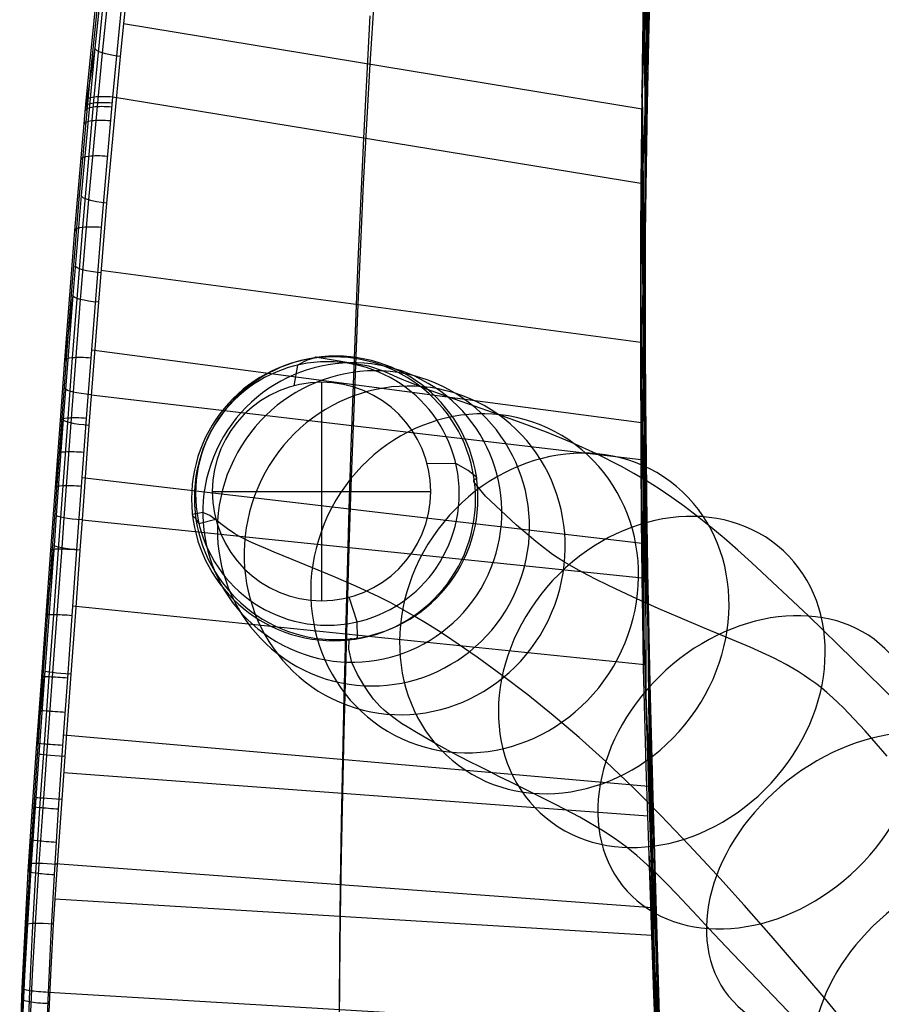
# Model space of a CAD drawing. Extents: x -3677 to -3089, y -67 to 482.
# Tile 11 of 110: x -3676 to -3610, y 44 to 120. Entities that reach past the tile are written whole.
import ezdxf

# ---------------------------------------------------------------- set-up
doc = ezdxf.new("R2010")
doc.units = 0
doc.layers.add('CURVA_ORIGIN', color=125, linetype='CONTINUOUS')

msp = doc.modelspace()

# ---------------------------------------------------------------- linework, layer by layer
at = {"layer": 'CURVA_ORIGIN'}
for p, q in [((-3626.173, 163.288, 213.038), (-3628.467, 114.214, 247.853)), ((-3626.742, 154.748, 215.331), (-3628.525, 104.449, 250.043)), ((-3627.292, 145.629, 217.757), (-3628.51, 93.977, 252.111)), ((-3627.653, 138.785, 219.564), (-3628.47, 86.078, 253.413)), ((-3627.32, 138.751, 230.445), (-3627.901, 119.803, 234.934)), ((-3649.344, 116.797, 225.754), (-3648.091, 135.138, 221.133)), ((-3670.863, 115.707, 237.48), (-3668.901, 134.705, 232.879)), ((-3628.434, 113.346, 226.051), (-3627.985, 131.15, 221.561)), ((-3627.999, 130.792, 221.657), (-3628.364, 76.807, 254.541)), ((-3671.166, 114, 246.773), (-3669.745, 128.439, 243.39)), ((-3670.566, 114.254, 248.176), (-3669.14, 128.72, 244.788)), ((-3669.133, 114.25, 248.76), (-3667.704, 128.713, 245.37)), ((-3669.514, 127.668, 225.666), (-3670.503, 118.028, 228.001)), ((-3668.956, 127.272, 224.315), (-3669.941, 117.654, 226.643)), ((-3628.102, 127.935, 222.398), (-3628.298, 73.483, 254.801)), ((-3667.577, 126.985, 223.758), (-3668.558, 117.387, 226.083)), ((-3628.266, 125.828, 245.009), (-3628.436, 116.734, 247.255)), ((-3628.253, 122.787, 223.718), (-3628.141, 67.485, 255.046)), ((-3649.832, 111.092, 249.045), (-3649.325, 120.495, 246.88)), ((-3668.306, 119.926, 225.482), (-3628.436, 113.347, 226.054)), ((-3627.901, 119.803, 234.934), (-3628.061, 112.432, 236.489)), ((-3670.503, 118.028, 228.001), (-3671.556, 106.684, 230.523)), ((-3670.505, 117.999, 228.008), (-3671.224, 113.372, 246.91)), ((-3670.503, 118.028, 228.001), (-3671.221, 113.401, 246.904)), ((-3669.941, 117.654, 226.643), (-3670.989, 106.348, 229.156)), ((-3668.558, 117.387, 226.083), (-3669.601, 106.108, 228.591)), ((-3649.841, 107.575, 227.88), (-3649.344, 116.797, 225.754)), ((-3628.436, 116.734, 247.255), (-3628.515, 107.604, 249.36)), ((-3671.725, 106.127, 239.54), (-3670.863, 115.707, 237.48)), ((-3628.415, 114.763, 225.712), (-3627.84, 58.154, 254.842)), ((-3672.033, 104.007, 248.852), (-3671.166, 114, 246.773)), ((-3671.437, 104.233, 250.26), (-3670.566, 114.254, 248.176)), ((-3670.006, 104.229, 250.846), (-3669.133, 114.25, 248.76)), ((-3628.515, 107.604, 249.359), (-3669.133, 114.25, 248.76)), ((-3628.515, 104.399, 228.122), (-3628.434, 113.346, 226.051)), ((-3628.061, 112.432, 236.489), (-3628.182, 103.8, 238.099)), ((-3650.259, 101.642, 251.015), (-3649.832, 111.092, 249.045)), ((-3628.473, 110.166, 226.809), (-3627.659, 52.837, 254.41)), ((-3650.262, 98.308, 229.816), (-3649.841, 107.575, 227.88)), ((-3628.515, 107.604, 249.36), (-3628.523, 98.432, 251.273)), ((-3672.505, 96.522, 241.354), (-3671.725, 106.127, 239.54)), ((-3671.556, 106.684, 230.523), (-3672.2, 99.001, 232.053)), ((-3670.989, 106.348, 229.156), (-3671.629, 98.696, 230.68)), ((-3669.601, 106.108, 228.591), (-3670.237, 98.478, 230.112)), ((-3628.503, 106.713, 227.606), (-3627.516, 48.862, 253.958)), ((-3672.812, 94.019, 250.634), (-3672.033, 104.007, 248.852)), ((-3672.221, 94.201, 252.048), (-3671.437, 104.233, 250.26)), ((-3670.794, 94.189, 252.636), (-3670.006, 104.229, 250.846)), ((-3628.526, 95.412, 230.008), (-3628.515, 104.399, 228.122)), ((-3628.182, 103.8, 238.099), (-3628.2, 100.709, 238.599)), ((-3650.625, 92.139, 252.723), (-3650.259, 101.642, 251.015)), ((-3670.038, 100.942, 229.638), (-3628.527, 95.412, 230.011)), ((-3628.2, 100.709, 238.599), (-3628.197, 95.136, 239.382)), ((-3672.2, 99.001, 232.053), (-3672.934, 89.448, 233.694)), ((-3672.2, 99.001, 232.053), (-3672.814, 93.988, 250.639)), ((-3672.198, 99.031, 232.048), (-3672.812, 94.019, 250.634)), ((-3671.629, 98.696, 230.68), (-3672.357, 89.193, 232.312)), ((-3670.237, 98.478, 230.112), (-3670.961, 89.002, 231.741)), ((-3628.53, 98.633, 229.361), (-3627.14, 39.627, 252.608)), ((-3650.623, 88.987, 231.506), (-3650.262, 98.308, 229.816)), ((-3628.523, 98.432, 251.273), (-3628.488, 89.211, 252.927)), ((-3672.874, 91.673, 242.148), (-3672.505, 96.522, 241.354)), ((-3628.488, 89.211, 252.927), (-3670.748, 94.8, 252.538)), ((-3628.494, 86.375, 231.655), (-3628.526, 95.412, 230.008)), ((-3628.197, 95.136, 239.382), (-3628.17, 90.798, 239.88)), ((-3673.153, 89.412, 251.326), (-3672.812, 94.019, 250.634)), ((-3672.564, 89.566, 252.743), (-3672.221, 94.201, 252.048)), ((-3671.14, 89.544, 253.333), (-3670.794, 94.189, 252.636)), ((-3654.185, 94.011, 173.08), (-3654.927, 93.644, 192.854)), ((-3653.554, 94.215, 160.542), (-3654.185, 94.011, 173.08)), ((-3653.523, 94.23, 160.087), (-3653.554, 94.215, 160.542)), ((-3653.55, 94.267, 163.042), (-3653.538, 94.273, 162.048)), ((-3653.547, 94.262, 163.409), (-3653.55, 94.267, 163.042)), ((-3653.542, 94.258, 163.541), (-3653.547, 94.262, 163.409)), ((-3653.539, 94.257, 163.593), (-3653.542, 94.258, 163.541)), ((-3653.537, 94.256, 163.615), (-3653.539, 94.257, 163.593)), ((-3653.538, 94.273, 162.048), (-3653.498, 94.261, 160.15)), ((-3653.535, 94.255, 163.634), (-3653.537, 94.256, 163.615)), ((-3653.534, 94.254, 163.642), (-3653.535, 94.255, 163.634)), ((-3653.533, 94.254, 163.65), (-3653.534, 94.254, 163.642)), ((-3653.532, 94.253, 163.657), (-3653.533, 94.254, 163.65)), ((-3653.53, 94.253, 163.663), (-3653.532, 94.253, 163.657)), ((-3653.529, 94.252, 163.669), (-3653.53, 94.253, 163.663)), ((-3653.528, 94.251, 163.673), (-3653.529, 94.252, 163.669)), ((-3653.526, 94.251, 163.677), (-3653.528, 94.251, 163.673)), ((-3653.525, 94.25, 163.681), (-3653.526, 94.251, 163.677)), ((-3653.523, 94.25, 163.683), (-3653.525, 94.25, 163.681)), ((-3653.522, 94.249, 163.684), (-3653.523, 94.25, 163.683)), ((-3653.513, 94.237, 159.962), (-3653.523, 94.23, 160.087)), ((-3653.52, 94.249, 163.685), (-3653.522, 94.249, 163.684)), ((-3653.519, 94.248, 163.685), (-3653.52, 94.249, 163.685)), ((-3653.517, 94.248, 163.684), (-3653.519, 94.248, 163.685)), ((-3653.515, 94.247, 163.683), (-3653.517, 94.248, 163.684)), ((-3653.513, 94.246, 163.68), (-3653.515, 94.247, 163.683)), ((-3653.511, 94.246, 163.677), (-3653.513, 94.246, 163.68)), ((-3653.508, 94.24, 159.922), (-3653.513, 94.237, 159.962)), ((-3653.51, 94.245, 163.672), (-3653.511, 94.246, 163.677)), ((-3653.508, 94.244, 163.667), (-3653.51, 94.245, 163.672)), ((-3653.506, 94.244, 163.661), (-3653.508, 94.244, 163.667)), ((-3653.507, 94.241, 159.908), (-3653.508, 94.24, 159.922)), ((-3653.506, 94.242, 159.902), (-3653.507, 94.241, 159.908)), ((-3653.504, 94.243, 163.654), (-3653.506, 94.244, 163.661)), ((-3653.505, 94.243, 159.897), (-3653.506, 94.242, 159.902)), ((-3653.504, 94.243, 159.893), (-3653.505, 94.243, 159.897)), ((-3653.503, 94.244, 159.89), (-3653.504, 94.243, 159.893)), ((-3653.501, 94.243, 163.646), (-3653.504, 94.243, 163.654)), ((-3653.502, 94.245, 159.886), (-3653.503, 94.245, 159.888)), ((-3653.503, 94.245, 159.888), (-3653.503, 94.244, 159.89)), ((-3653.501, 94.246, 159.886), (-3653.502, 94.245, 159.886)), ((-3653.5, 94.247, 159.887), (-3653.501, 94.247, 159.886)), ((-3653.501, 94.247, 159.886), (-3653.501, 94.246, 159.886)), ((-3653.499, 94.242, 163.637), (-3653.501, 94.243, 163.646)), ((-3653.499, 94.249, 159.892), (-3653.5, 94.248, 159.889)), ((-3653.5, 94.248, 159.889), (-3653.5, 94.247, 159.887)), ((-3653.498, 94.251, 159.904), (-3653.499, 94.25, 159.899)), ((-3653.499, 94.25, 159.899), (-3653.499, 94.249, 159.895)), ((-3653.499, 94.249, 159.895), (-3653.499, 94.249, 159.892)), ((-3653.495, 94.241, 163.617), (-3653.499, 94.242, 163.637)), ((-3653.498, 94.261, 160.15), (-3653.497, 94.255, 159.971)), ((-3653.497, 94.253, 159.932), (-3653.498, 94.252, 159.916)), ((-3653.498, 94.252, 159.916), (-3653.498, 94.251, 159.91)), ((-3653.498, 94.251, 159.91), (-3653.498, 94.251, 159.904)), ((-3653.497, 94.255, 159.971), (-3653.497, 94.253, 159.932)), ((-3653.49, 94.239, 163.593), (-3653.495, 94.241, 163.617)), ((-3653.485, 94.238, 163.565), (-3653.49, 94.239, 163.593)), ((-3653.474, 94.235, 163.497), (-3653.485, 94.238, 163.565)), ((-3653.45, 94.229, 163.311), (-3653.474, 94.235, 163.497)), ((-3653.422, 94.223, 163.053), (-3653.45, 94.229, 163.311)), ((-3649.436, 93.56, 107.504), (-3653.422, 94.223, 163.053)), ((-3654.927, 93.644, 192.854), (-3655.204, 92.049, 233.739)), ((-3648.395, 93.201, 95.6), (-3649.436, 93.56, 107.504)), ((-3647.862, 92.972, 90.246), (-3648.395, 93.201, 95.6)), ((-3647.247, 92.7, 85.016), (-3647.862, 92.972, 90.246)), ((-3646.89, 92.545, 82.43), (-3647.247, 92.7, 85.016)), ((-3646.488, 92.376, 79.856), (-3646.89, 92.545, 82.43)), ((-3673.232, 86.841, 242.841), (-3672.874, 91.673, 242.148)), ((-3653.077, 92.322, 233.73), (-3653.077, 75.524, 233.858)), ((-3650.792, 87.366, 253.448), (-3650.625, 92.139, 252.723)), ((-3646.035, 92.191, 77.285), (-3646.488, 92.376, 79.856)), ((-3645.521, 91.99, 74.712), (-3646.035, 92.191, 77.285)), ((-3644.942, 91.772, 72.132), (-3645.521, 91.99, 74.712)), ((-3644.301, 91.537, 69.548), (-3644.942, 91.772, 72.132)), ((-3628.519, 92.258, 230.617), (-3626.808, 32.398, 251.387)), ((-3670.785, 91.366, 231.367), (-3628.496, 86.376, 231.658)), ((-3643.604, 91.286, 66.967), (-3644.301, 91.537, 69.548)), ((-3642.857, 91.021, 64.392), (-3643.604, 91.286, 66.967)), ((-3641.238, 90.452, 59.289), (-3642.857, 91.021, 64.392)), ((-3639.492, 89.838, 54.283), (-3641.238, 90.452, 59.289)), ((-3628.513, 90.516, 230.938), (-3626.715, 30.43, 251.037)), ((-3628.17, 90.798, 239.88), (-3628.127, 86.459, 240.277)), ((-3672.934, 89.448, 233.694), (-3673.531, 84.236, 251.981)), ((-3673.531, 84.236, 251.981), (-3673.153, 89.412, 251.326)), ((-3672.934, 89.448, 233.694), (-3673.472, 82.107, 234.695)), ((-3672.945, 84.353, 253.4), (-3672.564, 89.566, 252.743)), ((-3671.524, 84.316, 253.993), (-3671.14, 89.544, 253.333)), ((-3637.662, 89.182, 49.41), (-3639.492, 89.838, 54.283)), ((-3672.357, 89.193, 232.312), (-3672.889, 81.9, 233.305)), ((-3670.961, 89.002, 231.741), (-3671.49, 81.731, 232.733)), ((-3650.788, 84.307, 232.227), (-3650.623, 88.987, 231.506)), ((-3635.777, 88.473, 44.663), (-3637.662, 89.182, 49.41)), ((-3628.488, 89.211, 252.927), (-3628.459, 84.58, 253.63)), ((-3633.86, 87.693, 40.026), (-3635.777, 88.473, 44.663)), ((-3650.948, 82.576, 254.062), (-3650.792, 87.366, 253.448)), ((-3631.934, 86.826, 35.481), (-3633.86, 87.693, 40.026)), ((-3673.588, 81.979, 243.423), (-3673.232, 86.841, 242.841)), ((-3630.016, 85.852, 31.024), (-3631.934, 86.826, 35.481)), ((-3628.467, 81.839, 232.361), (-3628.494, 86.375, 231.655)), ((-3628.127, 86.459, 240.277), (-3628.066, 81.502, 240.61)), ((-3642.754, 86.069, 192.677), (-3644.952, 86.05, 233.752)), ((-3641.794, 85.542, 173.061), (-3642.754, 86.069, 192.677)), ((-3629.056, 85.317, 28.839), (-3630.016, 85.852, 31.024)), ((-3628.412, 79.933, 254.222), (-3671.475, 84.984, 253.916)), ((-3641.167, 85.032, 160.649), (-3641.794, 85.542, 173.061)), ((-3641.353, 84.814, 163.537), (-3641.348, 84.822, 163.466)), ((-3641.348, 84.822, 163.466), (-3641.338, 84.835, 163.298)), ((-3641.338, 84.835, 163.298), (-3641.326, 84.847, 163.101)), ((-3641.326, 84.847, 163.101), (-3641.158, 84.931, 160.249)), ((-3641.146, 84.997, 160.196), (-3641.167, 85.032, 160.649)), ((-3641.158, 84.931, 160.249), (-3641.15, 84.939, 160.123)), ((-3641.15, 84.939, 160.123), (-3641.147, 84.943, 160.074)), ((-3641.147, 84.943, 160.074), (-3641.145, 84.946, 160.054)), ((-3641.143, 84.989, 160.126), (-3641.146, 84.997, 160.196)), ((-3641.145, 84.946, 160.054), (-3641.144, 84.948, 160.036)), ((-3641.144, 84.948, 160.036), (-3641.143, 84.949, 160.029)), ((-3641.141, 84.982, 160.071), (-3641.143, 84.989, 160.126)), ((-3641.143, 84.95, 160.022), (-3641.142, 84.951, 160.016)), ((-3641.143, 84.949, 160.029), (-3641.143, 84.95, 160.022)), ((-3641.142, 84.953, 160.01), (-3641.141, 84.954, 160.005)), ((-3641.142, 84.951, 160.016), (-3641.142, 84.953, 160.01)), ((-3641.14, 84.979, 160.049), (-3641.141, 84.982, 160.071)), ((-3641.141, 84.955, 160.001), (-3641.14, 84.956, 159.998)), ((-3641.141, 84.954, 160.005), (-3641.141, 84.955, 160.001)), ((-3641.14, 84.975, 160.031), (-3641.14, 84.979, 160.049)), ((-3641.139, 84.974, 160.023), (-3641.14, 84.975, 160.031)), ((-3641.14, 84.96, 159.993), (-3641.139, 84.962, 159.993)), ((-3641.14, 84.959, 159.994), (-3641.14, 84.96, 159.993)), ((-3641.14, 84.958, 159.996), (-3641.14, 84.959, 159.994)), ((-3641.14, 84.956, 159.998), (-3641.14, 84.958, 159.996)), ((-3641.139, 84.972, 160.016), (-3641.139, 84.974, 160.023)), ((-3641.139, 84.971, 160.011), (-3641.139, 84.972, 160.016)), ((-3641.139, 84.969, 160.006), (-3641.139, 84.971, 160.011)), ((-3641.139, 84.968, 160.001), (-3641.139, 84.969, 160.006)), ((-3641.139, 84.966, 159.998), (-3641.139, 84.968, 160.001)), ((-3641.139, 84.965, 159.996), (-3641.139, 84.966, 159.998)), ((-3641.139, 84.963, 159.994), (-3641.139, 84.965, 159.996)), ((-3641.139, 84.962, 159.993), (-3641.139, 84.963, 159.994)), ((-3628.094, 84.745, 26.691), (-3629.056, 85.317, 28.839)), ((-3673.883, 79.401, 252.46), (-3673.531, 84.236, 251.981)), ((-3673.3, 79.481, 253.883), (-3672.945, 84.353, 253.4)), ((-3671.88, 79.428, 254.477), (-3671.524, 84.316, 253.993)), ((-3650.944, 79.611, 232.846), (-3650.788, 84.307, 232.227)), ((-3641.367, 84.768, 163.744), (-3641.366, 84.77, 163.741)), ((-3641.367, 84.765, 163.746), (-3641.367, 84.768, 163.744)), ((-3641.367, 84.763, 163.747), (-3641.367, 84.765, 163.746)), ((-3641.367, 84.76, 163.747), (-3641.367, 84.763, 163.747)), ((-3641.367, 84.757, 163.747), (-3641.367, 84.76, 163.747)), ((-3641.367, 84.754, 163.745), (-3641.367, 84.757, 163.747)), ((-3641.367, 84.752, 163.743), (-3641.367, 84.754, 163.745)), ((-3641.367, 84.749, 163.74), (-3641.367, 84.752, 163.743)), ((-3641.367, 84.746, 163.736), (-3641.367, 84.749, 163.74)), ((-3641.367, 84.743, 163.732), (-3641.367, 84.746, 163.736)), ((-3641.367, 84.74, 163.726), (-3641.367, 84.743, 163.732)), ((-3641.367, 84.737, 163.72), (-3641.367, 84.74, 163.726)), ((-3641.367, 84.734, 163.712), (-3641.367, 84.737, 163.72)), ((-3641.366, 84.731, 163.704), (-3641.367, 84.734, 163.712)), ((-3641.366, 84.775, 163.733), (-3641.365, 84.778, 163.728)), ((-3641.366, 84.773, 163.737), (-3641.366, 84.775, 163.733)), ((-3641.366, 84.77, 163.741), (-3641.366, 84.773, 163.737)), ((-3641.366, 84.728, 163.695), (-3641.366, 84.731, 163.704)), ((-3641.366, 84.725, 163.685), (-3641.366, 84.728, 163.695)), ((-3641.365, 84.722, 163.674), (-3641.366, 84.725, 163.685)), ((-3641.365, 84.78, 163.722), (-3641.364, 84.783, 163.716)), ((-3641.365, 84.778, 163.728), (-3641.365, 84.78, 163.722)), ((-3641.365, 84.718, 163.662), (-3641.365, 84.722, 163.674)), ((-3641.363, 84.712, 163.635), (-3641.365, 84.718, 163.662)), ((-3641.364, 84.785, 163.709), (-3641.363, 84.787, 163.701)), ((-3641.364, 84.783, 163.716), (-3641.364, 84.785, 163.709)), ((-3641.363, 84.79, 163.692), (-3641.362, 84.792, 163.683)), ((-3641.363, 84.787, 163.701), (-3641.363, 84.79, 163.692)), ((-3641.362, 84.705, 163.605), (-3641.363, 84.712, 163.635)), ((-3641.362, 84.792, 163.683), (-3641.361, 84.794, 163.673)), ((-3641.36, 84.698, 163.57), (-3641.362, 84.705, 163.605)), ((-3641.361, 84.794, 163.673), (-3641.36, 84.798, 163.651)), ((-3641.36, 84.798, 163.651), (-3641.358, 84.803, 163.626)), ((-3641.357, 84.684, 163.489), (-3641.36, 84.698, 163.57)), ((-3641.358, 84.803, 163.626), (-3641.357, 84.807, 163.599)), ((-3641.357, 84.807, 163.599), (-3641.353, 84.814, 163.537)), ((-3641.352, 84.669, 163.391), (-3641.357, 84.684, 163.489)), ((-3641.34, 84.636, 163.142), (-3641.352, 84.669, 163.391)), ((-3641.303, 84.561, 162.415), (-3641.34, 84.636, 163.142)), ((-3640.478, 83.557, 147.03), (-3641.303, 84.561, 162.415)), ((-3628.459, 84.58, 253.63), (-3628.412, 79.933, 254.222)), ((-3627.126, 84.131, 24.586), (-3628.094, 84.745, 26.691)), ((-3626.15, 83.472, 22.53), (-3627.126, 84.131, 24.586)), ((-3661.477, 83.923, 233.821), (-3644.678, 83.923, 233.768)), ((-3638.098, 81.339, 109.343), (-3640.478, 83.557, 147.03)), ((-3625.163, 82.764, 20.529), (-3626.15, 83.472, 22.53)), ((-3651.09, 77.77, 254.541), (-3650.948, 82.576, 254.062)), ((-3624.164, 82.003, 18.589), (-3625.163, 82.764, 20.529)), ((-3673.943, 77.104, 243.883), (-3673.588, 81.979, 243.423)), ((-3673.472, 82.107, 234.695), (-3673.641, 79.773, 234.957)), ((-3672.889, 81.9, 233.305), (-3673.057, 79.583, 233.565)), ((-3663.01, 82.135, 163.072), (-3663.012, 82.116, 163.523)), ((-3663.012, 82.116, 163.523), (-3663.012, 82.111, 163.592)), ((-3663.012, 82.111, 163.592), (-3663.011, 82.107, 163.646)), ((-3663.011, 82.107, 163.646), (-3663.011, 82.104, 163.667)), ((-3663.011, 82.104, 163.667), (-3663.01, 82.102, 163.685)), ((-3663.001, 82.154, 162.315), (-3663.01, 82.135, 163.072)), ((-3663.01, 82.102, 163.685), (-3663.01, 82.101, 163.692)), ((-3663.01, 82.101, 163.692), (-3663.01, 82.1, 163.698)), ((-3663.01, 82.1, 163.698), (-3663.009, 82.098, 163.704)), ((-3663.009, 82.098, 163.704), (-3663.009, 82.097, 163.708)), ((-3663.009, 82.097, 163.708), (-3663.009, 82.096, 163.712)), ((-3663.009, 82.096, 163.712), (-3663.008, 82.095, 163.715)), ((-3663.008, 82.095, 163.715), (-3663.008, 82.094, 163.717)), ((-3663.008, 82.094, 163.717), (-3663.007, 82.092, 163.718)), ((-3663.007, 82.092, 163.718), (-3663.007, 82.091, 163.718)), ((-3663.007, 82.091, 163.718), (-3663.006, 82.09, 163.718)), ((-3663.006, 82.09, 163.718), (-3663.006, 82.089, 163.717)), ((-3663.006, 82.089, 163.717), (-3663.005, 82.088, 163.714)), ((-3663.005, 82.088, 163.714), (-3663.005, 82.087, 163.712)), ((-3663.005, 82.087, 163.712), (-3663.004, 82.085, 163.708)), ((-3663.004, 82.085, 163.708), (-3663.004, 82.084, 163.703)), ((-3663.004, 82.084, 163.703), (-3663.003, 82.083, 163.698)), ((-3663.003, 82.083, 163.698), (-3663.003, 82.082, 163.692)), ((-3663.003, 82.082, 163.692), (-3663.002, 82.081, 163.685)), ((-3663.002, 82.081, 163.685), (-3663.001, 82.078, 163.67)), ((-3662.207, 82.302, 123.801), (-3663.001, 82.154, 162.315)), ((-3663.001, 82.078, 163.67), (-3662.999, 82.076, 163.651)), ((-3662.999, 82.076, 163.651), (-3662.998, 82.074, 163.63)), ((-3662.998, 82.074, 163.63), (-3662.995, 82.069, 163.579)), ((-3662.995, 82.069, 163.579), (-3662.988, 82.06, 163.447)), ((-3662.988, 82.06, 163.447), (-3662.854, 81.941, 160.548)), ((-3662.854, 81.941, 160.548), (-3662.828, 81.92, 160.184)), ((-3662.828, 81.92, 160.184), (-3662.822, 81.914, 160.114)), ((-3662.822, 81.914, 160.114), (-3662.815, 81.909, 160.054)), ((-3662.815, 81.909, 160.054), (-3662.809, 81.903, 160.004)), ((-3662.809, 81.903, 160.004), (-3662.806, 81.9, 159.983)), ((-3662.806, 81.9, 159.983), (-3662.803, 81.898, 159.964)), ((-3662.803, 81.898, 159.964), (-3662.801, 81.896, 159.956)), ((-3662.801, 81.896, 159.956), (-3662.8, 81.895, 159.949)), ((-3662.8, 81.895, 159.949), (-3662.798, 81.893, 159.942)), ((-3662.798, 81.893, 159.942), (-3662.797, 81.892, 159.937)), ((-3662.797, 81.892, 159.937), (-3662.795, 81.891, 159.932)), ((-3662.795, 81.891, 159.932), (-3662.794, 81.889, 159.927)), ((-3662.794, 81.889, 159.927), (-3662.792, 81.888, 159.924)), ((-3662.792, 81.888, 159.924), (-3662.791, 81.886, 159.921)), ((-3662.791, 81.886, 159.921), (-3662.789, 81.885, 159.919)), ((-3662.789, 81.885, 159.919), (-3662.788, 81.883, 159.918)), ((-3662.788, 81.883, 159.918), (-3662.786, 81.882, 159.918)), ((-3662.786, 81.882, 159.918), (-3662.785, 81.881, 159.918)), ((-3662.785, 81.881, 159.918), (-3662.783, 81.879, 159.919)), ((-3662.783, 81.879, 159.919), (-3662.782, 81.878, 159.922)), ((-3662.782, 81.878, 159.922), (-3662.781, 81.876, 159.925)), ((-3662.781, 81.876, 159.925), (-3662.779, 81.875, 159.929)), ((-3662.779, 81.875, 159.929), (-3662.778, 81.873, 159.933)), ((-3662.778, 81.873, 159.933), (-3662.776, 81.872, 159.939)), ((-3662.776, 81.872, 159.939), (-3662.775, 81.87, 159.946)), ((-3662.775, 81.87, 159.946), (-3662.773, 81.869, 159.953)), ((-3662.773, 81.869, 159.953), (-3662.772, 81.868, 159.962)), ((-3662.772, 81.868, 159.962), (-3662.771, 81.866, 159.971)), ((-3662.771, 81.866, 159.971), (-3662.768, 81.863, 159.993)), ((-3662.768, 81.863, 159.993), (-3662.765, 81.86, 160.018)), ((-3662.765, 81.86, 160.018), (-3662.763, 81.857, 160.047)), ((-3662.763, 81.857, 160.047), (-3662.757, 81.851, 160.118)), ((-3662.757, 81.851, 160.118), (-3662.747, 81.839, 160.309)), ((-3662.747, 81.839, 160.309), (-3662.738, 81.827, 160.573)), ((-3662.738, 81.827, 160.573), (-3662.687, 81.722, 165.173)), ((-3662.502, 81.469, 192.943), (-3661.203, 81.797, 233.836)), ((-3661.657, 82.075, 106.726), (-3662.207, 82.302, 123.801)), ((-3661.064, 81.64, 94.393), (-3661.657, 82.075, 106.726)), ((-3628.426, 77.287, 232.966), (-3628.467, 81.839, 232.361)), ((-3623.151, 81.187, 16.713), (-3624.164, 82.003, 18.589)), ((-3671.49, 81.731, 232.733), (-3671.657, 79.421, 232.993)), ((-3671.49, 81.731, 232.733), (-3628.428, 77.287, 232.969)), ((-3662.687, 81.722, 165.173), (-3662.502, 81.469, 192.943)), ((-3660.727, 81.36, 88.815), (-3661.064, 81.64, 94.393)), ((-3660.307, 81.039, 83.363), (-3660.727, 81.36, 88.815)), ((-3659.743, 80.672, 77.992), (-3660.307, 81.039, 83.363)), ((-3637.104, 80.522, 98.213), (-3638.098, 81.339, 109.343)), ((-3628.066, 81.502, 240.61), (-3628.01, 77.787, 240.782)), ((-3622.122, 80.32, 14.892), (-3623.151, 81.187, 16.713)), ((-3659.389, 80.47, 75.323), (-3659.743, 80.672, 77.992)), ((-3658.976, 80.254, 72.656), (-3659.389, 80.47, 75.323)), ((-3636.597, 80.089, 93.245), (-3637.104, 80.522, 98.213)), ((-3621.079, 79.407, 13.113), (-3622.122, 80.32, 14.892)), ((-3673.641, 79.773, 234.957), (-3674.248, 74.371, 252.815)), ((-3673.639, 79.804, 234.953), (-3674.246, 74.403, 252.814)), ((-3673.641, 79.773, 234.957), (-3673.992, 74.946, 235.403)), ((-3673.057, 79.583, 233.565), (-3673.406, 74.793, 234.008)), ((-3658.5, 80.025, 69.989), (-3658.976, 80.254, 72.656)), ((-3657.963, 79.782, 67.324), (-3658.5, 80.025, 69.989)), ((-3657.371, 79.526, 64.669), (-3657.963, 79.782, 67.324)), ((-3656.73, 79.257, 62.028), (-3657.371, 79.526, 64.669)), ((-3651.086, 74.9, 233.339), (-3650.944, 79.611, 232.846)), ((-3636.017, 79.614, 88.394), (-3636.597, 80.089, 93.245)), ((-3635.682, 79.358, 85.995), (-3636.017, 79.614, 88.394)), ((-3628.412, 79.933, 254.222), (-3628.336, 75.27, 254.672)), ((-3674.246, 74.403, 252.814), (-3673.883, 79.401, 252.46)), ((-3673.666, 74.44, 254.24), (-3673.3, 79.481, 253.883)), ((-3672.247, 74.37, 254.835), (-3671.88, 79.428, 254.477)), ((-3671.657, 79.421, 232.993), (-3672.004, 74.646, 233.434)), ((-3655.322, 78.682, 56.813), (-3656.73, 79.257, 62.028)), ((-3635.306, 79.088, 83.603), (-3635.682, 79.358, 85.995)), ((-3634.88, 78.802, 81.212), (-3635.306, 79.088, 83.603)), ((-3634.399, 78.499, 78.815), (-3634.88, 78.802, 81.212)), ((-3620.021, 78.454, 11.365), (-3621.079, 79.407, 13.113)), ((-3653.783, 78.06, 51.727), (-3655.322, 78.682, 56.813)), ((-3652.151, 77.39, 46.806), (-3653.783, 78.06, 51.727)), ((-3633.856, 78.179, 76.407), (-3634.399, 78.499, 78.815)), ((-3633.256, 77.844, 73.995), (-3633.856, 78.179, 76.407)), ((-3615.644, 74.347, 4.431), (-3620.021, 78.454, 11.365)), ((-3650.443, 76.649, 42.053), (-3652.151, 77.39, 46.806)), ((-3651.216, 72.953, 254.87), (-3651.09, 77.77, 254.541)), ((-3632.605, 77.496, 71.591), (-3633.256, 77.844, 73.995)), ((-3631.911, 77.138, 69.202), (-3632.605, 77.496, 71.591)), ((-3628.384, 74.151, 233.31), (-3628.426, 77.287, 232.966)), ((-3628.01, 77.787, 240.782), (-3627.835, 69.13, 240.985)), ((-3674.299, 72.202, 244.21), (-3673.943, 77.104, 243.883)), ((-3648.669, 75.812, 37.461), (-3650.443, 76.649, 42.053)), ((-3630.417, 76.402, 64.515), (-3631.911, 77.138, 69.202)), ((-3650.329, 73.893, 192.767), (-3650.951, 75.798, 233.849)), ((-3647.761, 75.349, 35.222), (-3648.669, 75.812, 37.461)), ((-3628.829, 75.66, 60.013), (-3630.417, 76.402, 64.515)), ((-3628.228, 70.595, 254.955), (-3672.194, 75.105, 254.792)), ((-3646.839, 74.852, 33.02), (-3647.761, 75.349, 35.222)), ((-3627.19, 74.927, 55.753), (-3628.829, 75.66, 60.013)), ((-3628.336, 75.27, 254.672), (-3628.286, 72.933, 254.835)), ((-3674.59, 69.666, 253.008), (-3674.246, 74.403, 252.814)), ((-3673.992, 74.946, 235.403), (-3674.344, 70.109, 235.718)), ((-3674.012, 69.662, 254.438), (-3673.666, 74.44, 254.24)), ((-3673.406, 74.793, 234.008), (-3673.755, 69.996, 234.32)), ((-3672.592, 69.574, 255.032), (-3672.247, 74.37, 254.835)), ((-3672.004, 74.646, 233.434), (-3672.353, 69.864, 233.745)), ((-3651.213, 70.178, 233.688), (-3651.086, 74.9, 233.339)), ((-3645.907, 74.319, 30.856), (-3646.839, 74.852, 33.02)), ((-3644.964, 73.752, 28.728), (-3645.907, 74.319, 30.856)), ((-3625.505, 74.2, 51.694), (-3627.19, 74.927, 55.753)), ((-3608.806, 67.701, -6.402), (-3615.644, 74.347, 4.431)), ((-3650.307, 72.723, 162.447), (-3650.329, 73.893, 192.767)), ((-3644.012, 73.153, 26.639), (-3644.964, 73.752, 28.728)), ((-3628.384, 74.151, 233.31), (-3625.955, 12.119, 247.427)), ((-3628.311, 70.362, 233.626), (-3628.384, 74.151, 233.31)), ((-3623.77, 73.469, 47.772), (-3625.505, 74.2, 51.694)), ((-3620.133, 71.955, 40.098), (-3623.77, 73.469, 47.772)), ((-3651.33, 68.129, 255.038), (-3651.216, 72.953, 254.87)), ((-3650.352, 72.643, 160.68), (-3650.307, 72.723, 162.447)), ((-3643.054, 72.525, 24.589), (-3644.012, 73.153, 26.639)), ((-3628.286, 72.933, 254.835), (-3628.228, 70.595, 254.956)), ((-3674.653, 67.326, 244.393), (-3674.299, 72.202, 244.21)), ((-3650.976, 71.796, 146.889), (-3650.952, 72.505, 162.424)), ((-3650.952, 72.505, 162.424), (-3650.927, 72.548, 163.16)), ((-3650.927, 72.548, 163.16), (-3650.913, 72.565, 163.413)), ((-3650.913, 72.565, 163.413), (-3650.906, 72.572, 163.513)), ((-3650.906, 72.572, 163.513), (-3650.898, 72.579, 163.596)), ((-3650.898, 72.579, 163.596), (-3650.89, 72.585, 163.663)), ((-3650.89, 72.585, 163.663), (-3650.886, 72.588, 163.69)), ((-3650.886, 72.588, 163.69), (-3650.882, 72.591, 163.714)), ((-3650.882, 72.591, 163.714), (-3650.88, 72.592, 163.724)), ((-3650.88, 72.592, 163.724), (-3650.878, 72.593, 163.734)), ((-3650.878, 72.593, 163.734), (-3650.876, 72.595, 163.742)), ((-3650.876, 72.595, 163.742), (-3650.874, 72.596, 163.75)), ((-3650.874, 72.596, 163.75), (-3650.871, 72.597, 163.757)), ((-3650.871, 72.597, 163.757), (-3650.869, 72.598, 163.763)), ((-3650.869, 72.598, 163.763), (-3650.867, 72.599, 163.768)), ((-3650.867, 72.599, 163.768), (-3650.865, 72.6, 163.772)), ((-3650.865, 72.6, 163.772), (-3650.863, 72.601, 163.775)), ((-3650.863, 72.601, 163.775), (-3650.86, 72.602, 163.778)), ((-3650.86, 72.602, 163.778), (-3650.858, 72.603, 163.779)), ((-3650.858, 72.603, 163.779), (-3650.856, 72.604, 163.78)), ((-3650.856, 72.604, 163.78), (-3650.854, 72.605, 163.78)), ((-3650.854, 72.605, 163.78), (-3650.851, 72.606, 163.779)), ((-3650.851, 72.606, 163.779), (-3650.849, 72.607, 163.777)), ((-3650.849, 72.607, 163.777), (-3650.847, 72.608, 163.775)), ((-3650.847, 72.608, 163.775), (-3650.845, 72.609, 163.772)), ((-3650.845, 72.609, 163.772), (-3650.842, 72.609, 163.768)), ((-3650.842, 72.609, 163.768), (-3650.84, 72.61, 163.763)), ((-3650.84, 72.61, 163.763), (-3650.838, 72.611, 163.757)), ((-3650.838, 72.611, 163.757), (-3650.835, 72.611, 163.751)), ((-3650.835, 72.611, 163.751), (-3650.833, 72.612, 163.744)), ((-3650.833, 72.612, 163.744), (-3650.831, 72.613, 163.736)), ((-3650.831, 72.613, 163.736), (-3650.828, 72.613, 163.728)), ((-3650.828, 72.613, 163.728), (-3650.826, 72.614, 163.719)), ((-3650.826, 72.614, 163.719), (-3650.823, 72.614, 163.709)), ((-3650.823, 72.614, 163.709), (-3650.819, 72.615, 163.687)), ((-3650.819, 72.615, 163.687), (-3650.814, 72.616, 163.663)), ((-3650.814, 72.616, 163.663), (-3650.809, 72.617, 163.636)), ((-3650.809, 72.617, 163.636), (-3650.799, 72.618, 163.575)), ((-3650.799, 72.618, 163.575), (-3650.789, 72.619, 163.504)), ((-3650.789, 72.619, 163.504), (-3650.768, 72.62, 163.337)), ((-3650.768, 72.62, 163.337), (-3650.509, 72.59, 160.446)), ((-3650.509, 72.59, 160.446), (-3650.489, 72.59, 160.283)), ((-3650.489, 72.59, 160.283), (-3650.479, 72.59, 160.215)), ((-3650.479, 72.59, 160.215), (-3650.469, 72.59, 160.156)), ((-3650.469, 72.59, 160.156), (-3650.464, 72.591, 160.13)), ((-3650.464, 72.591, 160.13), (-3650.459, 72.591, 160.107)), ((-3650.459, 72.591, 160.107), (-3650.454, 72.592, 160.087)), ((-3650.454, 72.592, 160.087), (-3650.452, 72.592, 160.078)), ((-3650.452, 72.592, 160.078), (-3650.45, 72.592, 160.069)), ((-3650.45, 72.592, 160.069), (-3650.447, 72.593, 160.061)), ((-3650.447, 72.593, 160.061), (-3650.445, 72.593, 160.054)), ((-3650.445, 72.593, 160.054), (-3650.443, 72.594, 160.048)), ((-3650.443, 72.594, 160.048), (-3650.44, 72.594, 160.043)), ((-3650.44, 72.594, 160.043), (-3650.438, 72.594, 160.038)), ((-3650.438, 72.594, 160.038), (-3650.436, 72.595, 160.034)), ((-3650.436, 72.595, 160.034), (-3650.433, 72.595, 160.03)), ((-3650.433, 72.595, 160.03), (-3650.431, 72.596, 160.028)), ((-3650.431, 72.596, 160.028), (-3650.429, 72.597, 160.026)), ((-3650.429, 72.597, 160.026), (-3650.427, 72.597, 160.025)), ((-3650.427, 72.597, 160.025), (-3650.424, 72.598, 160.025)), ((-3650.424, 72.598, 160.025), (-3650.422, 72.598, 160.026)), ((-3650.422, 72.598, 160.026), (-3650.42, 72.599, 160.027)), ((-3650.42, 72.599, 160.027), (-3650.418, 72.6, 160.03)), ((-3650.418, 72.6, 160.03), (-3650.416, 72.601, 160.033)), ((-3650.416, 72.601, 160.033), (-3650.413, 72.601, 160.037)), ((-3650.413, 72.601, 160.037), (-3650.411, 72.602, 160.042)), ((-3650.411, 72.602, 160.042), (-3650.409, 72.603, 160.048)), ((-3650.409, 72.603, 160.048), (-3650.407, 72.604, 160.055)), ((-3650.407, 72.604, 160.055), (-3650.405, 72.605, 160.062)), ((-3650.405, 72.605, 160.062), (-3650.403, 72.606, 160.071)), ((-3650.403, 72.606, 160.071), (-3650.401, 72.606, 160.08)), ((-3650.401, 72.606, 160.08), (-3650.398, 72.607, 160.09)), ((-3650.398, 72.607, 160.09), (-3650.396, 72.608, 160.102)), ((-3650.396, 72.608, 160.102), (-3650.392, 72.611, 160.127)), ((-3650.392, 72.611, 160.127), (-3650.388, 72.613, 160.157)), ((-3650.388, 72.613, 160.157), (-3650.38, 72.618, 160.227)), ((-3650.38, 72.618, 160.227), (-3650.373, 72.623, 160.314)), ((-3650.373, 72.623, 160.314), (-3650.366, 72.629, 160.418)), ((-3650.366, 72.629, 160.418), (-3650.352, 72.643, 160.68)), ((-3641.121, 71.192, 20.612), (-3643.054, 72.525, 24.589)), ((-3618.268, 71.092, 36.332), (-3620.133, 71.955, 40.098)), ((-3650.742, 70.78, 124.903), (-3650.976, 71.796, 146.889)), ((-3639.176, 69.775, 16.804), (-3641.121, 71.192, 20.612)), ((-3650.319, 69.854, 108.565), (-3650.742, 70.78, 124.903)), ((-3628.228, 70.595, 254.956), (-3628.163, 68.255, 255.031)), ((-3617.341, 70.604, 34.487), (-3618.268, 71.092, 36.332)), ((-3616.425, 70.067, 32.675), (-3617.341, 70.604, 34.487)), ((-3674.344, 70.109, 235.718), (-3674.961, 64.545, 253.059)), ((-3674.344, 70.109, 235.718), (-3674.576, 66.907, 235.849)), ((-3673.755, 69.996, 234.32), (-3673.986, 66.821, 234.451)), ((-3672.353, 69.864, 233.745), (-3672.585, 66.701, 233.875)), ((-3651.328, 65.448, 233.886), (-3651.213, 70.178, 233.688)), ((-3649.773, 68.961, 97.007), (-3650.319, 69.854, 108.565)), ((-3637.226, 68.286, 13.162), (-3639.176, 69.775, 16.804)), ((-3628.219, 66.567, 233.831), (-3628.311, 70.362, 233.626)), ((-3615.973, 69.777, 31.783), (-3616.425, 70.067, 32.675)), ((-3615.525, 69.472, 30.903), (-3615.973, 69.777, 31.783)), ((-3674.961, 64.545, 253.059), (-3674.59, 69.666, 253.008)), ((-3674.384, 64.494, 254.491), (-3674.012, 69.662, 254.438)), ((-3672.962, 64.388, 255.084), (-3672.592, 69.574, 255.032)), ((-3649.462, 68.477, 91.815), (-3649.773, 68.961, 97.007)), ((-3627.835, 69.13, 240.985), (-3627.614, 60.473, 240.988)), ((-3615.082, 69.15, 30.033), (-3615.525, 69.472, 30.903)), ((-3614.646, 68.81, 29.176), (-3615.082, 69.15, 30.033)), ((-3649.077, 67.954, 86.742), (-3649.462, 68.477, 91.815)), ((-3635.26, 66.706, 9.636), (-3637.226, 68.286, 13.162)), ((-3628.163, 68.255, 255.031), (-3628.093, 65.915, 255.062)), ((-3614.216, 68.452, 28.332), (-3614.646, 68.81, 29.176)), ((-3613.791, 68.076, 27.5), (-3614.216, 68.452, 28.332)), ((-3651.435, 63.302, 255.04), (-3651.33, 68.129, 255.038)), ((-3648.561, 67.384, 81.74), (-3649.077, 67.954, 86.742)), ((-3613.37, 67.683, 26.678), (-3613.791, 68.076, 27.5)), ((-3612.953, 67.274, 25.865), (-3613.37, 67.683, 26.678)), ((-3675.002, 62.429, 244.43), (-3674.653, 67.326, 244.393)), ((-3674.576, 66.907, 235.849), (-3674.807, 63.703, 235.919)), ((-3673.986, 66.821, 234.451), (-3674.217, 63.645, 234.521)), ((-3672.585, 66.701, 233.875), (-3672.815, 63.538, 233.943)), ((-3648.235, 67.081, 79.249), (-3648.561, 67.384, 81.74)), ((-3647.854, 66.764, 76.758), (-3648.235, 67.081, 79.249)), ((-3647.414, 66.432, 74.263), (-3647.854, 66.764, 76.758)), ((-3633.263, 65.006, 6.165), (-3635.26, 66.706, 9.636)), ((-3612.122, 66.413, 24.264), (-3612.953, 67.274, 25.865)), ((-3646.918, 66.089, 71.771), (-3647.414, 66.432, 74.263)), ((-3646.372, 65.735, 69.293), (-3646.918, 66.089, 71.771)), ((-3628.11, 62.768, 233.922), (-3628.219, 66.567, 233.831)), ((-3628.093, 65.915, 255.062), (-3628.019, 63.574, 255.048)), ((-3611.289, 65.502, 22.684), (-3612.122, 66.413, 24.264)), ((-3627.942, 61.232, 254.989), (-3672.905, 65.193, 255.087)), ((-3651.433, 60.713, 233.925), (-3651.328, 65.448, 233.886)), ((-3645.783, 65.373, 66.838), (-3646.372, 65.735, 69.293)), ((-3644.5, 64.632, 62.039), (-3645.783, 65.373, 66.838)), ((-3609.579, 63.563, 19.554), (-3611.289, 65.502, 22.684)), ((-3675.301, 59.695, 252.949), (-3674.961, 64.545, 253.059)), ((-3674.725, 59.601, 254.383), (-3674.384, 64.494, 254.491)), ((-3673.299, 59.482, 254.973), (-3672.962, 64.388, 255.084)), ((-3643.119, 63.882, 57.457), (-3644.5, 64.632, 62.039)), ((-3631.219, 63.159, 2.689), (-3633.263, 65.006, 6.165)), ((-3674.807, 63.703, 235.919), (-3675.047, 60.353, 235.924)), ((-3674.217, 63.645, 234.521), (-3674.456, 60.325, 234.525)), ((-3641.679, 63.135, 53.149), (-3643.119, 63.882, 57.457)), ((-3672.815, 63.538, 233.943), (-3673.055, 60.232, 233.945)), ((-3651.533, 58.479, 254.873), (-3651.435, 63.302, 255.04)), ((-3640.935, 62.758, 51.09), (-3641.679, 63.135, 53.149)), ((-3629.12, 61.147, -0.837), (-3631.219, 63.159, 2.689)), ((-3628.019, 63.574, 255.048), (-3627.942, 61.232, 254.989)), ((-3675.335, 57.533, 244.319), (-3675.002, 62.429, 244.43)), ((-3672.905, 62.311, 233.952), (-3627.991, 58.967, 233.895)), ((-3640.172, 62.376, 49.085), (-3640.935, 62.758, 51.09)), ((-3639.387, 61.987, 47.126), (-3640.172, 62.376, 49.085)), ((-3627.99, 58.967, 233.893), (-3628.11, 62.768, 233.922)), ((-3638.579, 61.589, 45.207), (-3639.387, 61.987, 47.126)), ((-3637.746, 61.178, 43.321), (-3638.579, 61.589, 45.207)), ((-3651.531, 55.979, 233.8), (-3651.433, 60.713, 233.925)), ((-3636.884, 60.754, 41.461), (-3637.746, 61.178, 43.321)), ((-3635.081, 59.855, 37.802), (-3636.884, 60.754, 41.461)), ((-3626.983, 58.997, -4.379), (-3629.12, 61.147, -0.837)), ((-3627.942, 61.232, 254.989), (-3627.864, 58.893, 254.884)), ((-3675.047, 60.353, 235.924), (-3675.627, 54.658, 252.678)), ((-3675.044, 60.386, 235.924), (-3675.625, 54.692, 252.68)), ((-3675.047, 60.353, 235.924), (-3675.396, 55.288, 235.798)), ((-3674.456, 60.325, 234.525), (-3674.806, 55.307, 234.4)), ((-3673.055, 60.232, 233.945), (-3673.406, 55.238, 233.816)), ((-3633.228, 58.872, 34.231), (-3635.081, 59.855, 37.802)), ((-3627.614, 60.473, 240.988), (-3627.388, 51.807, 240.803)), ((-3675.625, 54.692, 252.68), (-3675.301, 59.695, 252.949)), ((-3675.049, 54.557, 254.115), (-3674.725, 59.601, 254.383)), ((-3673.618, 54.429, 254.702), (-3673.299, 59.482, 254.973)), ((-3651.617, 53.663, 254.546), (-3651.533, 58.479, 254.873)), ((-3631.396, 57.787, 30.757), (-3633.228, 58.872, 34.231)), ((-3627.914, 56.673, 233.817), (-3627.99, 58.967, 233.893)), ((-3627.864, 58.893, 254.884), (-3627.786, 56.558, 254.735)), ((-3624.831, 56.75, -7.888), (-3626.983, 58.997, -4.379)), ((-3630.51, 57.201, 29.06), (-3631.396, 57.787, 30.757)), ((-3675.64, 52.625, 244.056), (-3675.335, 57.533, 244.319)), ((-3629.657, 56.582, 27.391), (-3630.51, 57.201, 29.06)), ((-3628.842, 55.929, 25.751), (-3629.657, 56.582, 27.391)), ((-3627.837, 54.38, 233.697), (-3627.914, 56.673, 233.817)), ((-3627.786, 56.558, 254.735), (-3627.626, 51.896, 254.313)), ((-3622.689, 54.442, -11.314), (-3624.831, 56.75, -7.888)), ((-3675.396, 55.288, 235.798), (-3675.689, 50.63, 235.544)), ((-3674.806, 55.307, 234.4), (-3675.101, 50.693, 234.146)), ((-3651.617, 51.253, 233.518), (-3651.531, 55.979, 233.8)), ((-3628.056, 55.24, 24.135), (-3628.842, 55.929, 25.751)), ((-3627.888, 55.869, 233.782), (-3625.819, 8.101, 246.55)), ((-3675.876, 50.203, 252.306), (-3675.625, 54.692, 252.68)), ((-3675.299, 50.033, 253.739), (-3675.049, 54.557, 254.115)), ((-3673.406, 55.238, 233.816), (-3673.702, 50.652, 233.56)), ((-3627.626, 51.896, 254.313), (-3673.567, 55.28, 254.759)), ((-3627.289, 54.516, 22.538), (-3628.056, 55.24, 24.135)), ((-3673.865, 49.903, 254.323), (-3673.618, 54.429, 254.702)), ((-3627.682, 49.806, 233.335), (-3627.837, 54.38, 233.697)), ((-3626.528, 53.755, 20.955), (-3627.289, 54.516, 22.538)), ((-3620.575, 52.108, -14.618), (-3622.689, 54.442, -11.314)), ((-3651.673, 48.857, 254.07), (-3651.617, 53.663, 254.546)), ((-3627.805, 53.393, 233.634), (-3625.8, 7.557, 246.432)), ((-3625.762, 52.957, 19.38), (-3626.528, 53.755, 20.955)), ((-3675.904, 47.757, 243.652), (-3675.64, 52.625, 244.056)), ((-3673.582, 52.582, 233.683), (-3627.683, 49.806, 233.337)), ((-3624.98, 52.121, 17.808), (-3625.762, 52.957, 19.38)), ((-3627.626, 51.896, 254.313), (-3627.455, 47.248, 253.748)), ((-3627.388, 51.807, 240.803), (-3627.169, 43.135, 240.368)), ((-3624.17, 51.248, 16.234), (-3624.98, 52.121, 17.808)), ((-3618.494, 49.756, -17.804), (-3620.575, 52.108, -14.618)), ((-3651.68, 46.536, 233.088), (-3651.617, 51.253, 233.518)), ((-3623.32, 50.335, 14.653), (-3624.17, 51.248, 16.234)), ((-3675.689, 50.63, 235.544), (-3676.12, 44.834, 251.706)), ((-3675.687, 50.663, 235.546), (-3676.119, 44.867, 251.71)), ((-3676.084, 45.724, 251.816), (-3675.876, 50.203, 252.306)), ((-3675.689, 50.63, 235.544), (-3675.907, 46.673, 235.222)), ((-3675.505, 45.524, 253.245), (-3675.299, 50.033, 253.739)), ((-3675.101, 50.693, 234.146), (-3675.321, 46.775, 233.827)), ((-3673.702, 50.652, 233.56), (-3673.923, 46.759, 233.238)), ((-3622.422, 49.384, 13.059), (-3623.32, 50.335, 14.653)), ((-3674.069, 45.392, 253.825), (-3673.865, 49.903, 254.323)), ((-3627.519, 45.245, 232.826), (-3627.682, 49.806, 233.335)), ((-3621.481, 48.399, 11.457), (-3622.422, 49.384, 13.059)), ((-3614.429, 45.011, -23.88), (-3618.494, 49.756, -17.804)), ((-3651.694, 44.065, 253.468), (-3651.673, 48.857, 254.07)), ((-3676.125, 42.866, 243.112), (-3675.904, 47.757, 243.652)), ((-3619.502, 46.344, 8.238), (-3621.481, 48.399, 11.457)), ((-3627.455, 47.248, 253.748), (-3627.269, 42.615, 253.078)), ((-3675.907, 46.673, 235.222), (-3676.163, 40.937, 234.59)), ((-3675.321, 46.775, 233.827), (-3675.578, 41.089, 233.2)), ((-3673.923, 46.759, 233.238), (-3674.182, 41.109, 232.613)), ((-3651.709, 41.83, 232.528), (-3651.68, 46.536, 233.088)), ((-3627.575, 46.752, 233.011), (-3625.755, 6.226, 246.071)), ((-3615.373, 42.034, 1.848), (-3619.502, 46.344, 8.238)), ((-3676.284, 40.399, 251.101), (-3676.084, 45.724, 251.816)), ((-3675.702, 40.169, 252.522), (-3675.505, 45.524, 253.245)), ((-3674.266, 40.036, 253.098), (-3674.069, 45.392, 253.825)), ((-3627.269, 42.615, 253.078), (-3674.069, 45.392, 253.825)), ((-3627.343, 40.697, 232.201), (-3627.519, 45.245, 232.826)), ((-3610.498, 40.226, -29.671), (-3614.429, 45.011, -23.88))]:
    msp.add_line(p, q, dxfattribs=at)
at = {"layer": 'CURVA_ORIGIN', "extrusion": (0.065658, -0.030101, -0.997388)}
msp.add_circle((-1446.59, -3335.133, -366.409), 11.52, dxfattribs=at)
at = {"layer": 'CURVA_ORIGIN', "extrusion": (0.154102, -0.065993, -0.985849)}
msp.add_circle((-1361.974, -3322.291, -662.621), 12.144, dxfattribs=at)
at = {"layer": 'CURVA_ORIGIN', "extrusion": (0.005139, -0.004859, -0.999975)}
msp.add_circle((3651.269, 82.479, -181.533), 10.916, dxfattribs=at)
at = {"layer": 'CURVA_ORIGIN', "extrusion": (0.004392, -0.005714, -0.999974)}
msp.add_circle((3651.212, 82.419, -177.124), 10.904, dxfattribs=at)
at = {"layer": 'CURVA_ORIGIN', "extrusion": (-0.013759, 0.001195, -0.999905)}
msp.add_circle((3654.935, 83.939, -142.434), 10.139, dxfattribs=at)
at = {"layer": 'CURVA_ORIGIN', "extrusion": (0.235112, -0.100162, -0.966794)}
msp.add_circle((-1356.219, -3254.251, -938.553), 12.699, dxfattribs=at)
at = {"layer": 'CURVA_ORIGIN', "extrusion": (-0.003159, -0.007619, -0.999966)}
msp.add_circle((3653.798, 82.227, -222.884), 8.399, dxfattribs=at)
at = {"layer": 'CURVA_ORIGIN', "extrusion": (0.297639, -0.15673, -0.941726)}
msp.add_circle((-1628.579, -3049.085, -1148.454), 13.202, dxfattribs=at)
at = {"layer": 'CURVA_ORIGIN', "extrusion": (0.366545, -0.273556, -0.889276)}
msp.add_circle((-2114.636, -2611.819, -1386.572), 13.615, dxfattribs=at)
at = {"layer": 'CURVA_ORIGIN', "extrusion": (0.405457, -0.376099, -0.833159)}
msp.add_circle((-2415.75, -2241.969, -1515.77), 13.745, dxfattribs=at)
at = {"layer": 'CURVA_ORIGIN', "extrusion": (0.421726, -0.465923, -0.777858)}
msp.add_circle((-2641.648, -1919.298, -1562.897), 13.616, dxfattribs=at)
at = {"layer": 'CURVA_ORIGIN', "extrusion": (0.422059, -0.530769, -0.734949)}
msp.add_circle((-2792.904, -1685.397, -1549.57), 13.803, dxfattribs=at)
at = {"layer": 'CURVA_ORIGIN', "extrusion": (0.414302, -0.569738, -0.709755)}
msp.add_circle((-2887.734, -1541.158, -1506.161), 13.666, dxfattribs=at)
at = {"layer": 'CURVA_ORIGIN', "extrusion": (0.09525, 0.969237, -0.226952)}
msp.add_arc((3662.449, 167.268, -286.963), 2, 270.05112, 359.13277, dxfattribs=at)
at = {"layer": 'CURVA_ORIGIN', "extrusion": (-0.08898, -0.973029, 0.21283)}
msp.add_arc((-3664.294, 194.162, 268.728), 2, 89.95185, 180.96758, dxfattribs=at)
at = {"layer": 'CURVA_ORIGIN', "extrusion": (-0.089361, -0.97281, 0.213671)}
msp.add_arc((-3664.203, 193.61, 269.887), 2, 89.95193, 180.9716, dxfattribs=at)
at = {"layer": 'CURVA_ORIGIN', "extrusion": (-0.088676, -0.973179, 0.212273)}
msp.add_arc((-3664.365, 194.566, 267.771), 2, 89.95115, 180.96574, dxfattribs=at)
at = {"layer": 'CURVA_ORIGIN', "extrusion": (-0.087571, -0.973722, 0.210232)}
msp.add_arc((-3664.623, 196.032, 264.235), 2, 89.94836, 180.95965, dxfattribs=at)
at = {"layer": 'CURVA_ORIGIN', "extrusion": (-0.084866, -0.975184, 0.204483)}
msp.add_arc((-3665.238, 199.753, 255.511), 2, 89.94421, 180.93922, dxfattribs=at)
at = {"layer": 'CURVA_ORIGIN', "extrusion": (0.085292, 0.975193, -0.204266)}
msp.add_arc((3664.889, 182.053, -256.203), 2, 270.05187, 359.25092, dxfattribs=at)
at = {"layer": 'CURVA_ORIGIN', "extrusion": (-0.080117, -0.978374, 0.190697)}
msp.add_arc((-3666.271, 206.933, 239.89), 2, 89.94994, 180.88432, dxfattribs=at)
at = {"layer": 'CURVA_ORIGIN', "extrusion": (0.080537, 0.978289, -0.190958)}
msp.add_arc((3665.945, 189.123, -240.878), 2, 270.04835, 359.29123, dxfattribs=at)
at = {"layer": 'CURVA_ORIGIN', "extrusion": (0.078498, 0.979646, -0.184747)}
msp.add_arc((3666.375, 192.127, -234.147), 2, 270.04646, 359.29959, dxfattribs=at)
at = {"layer": 'CURVA_ORIGIN', "extrusion": (-0.073578, -0.984761, 0.15758)}
msp.add_arc((-3667.608, 219.181, 217.148), 2, 90.00325, 180.78049, dxfattribs=at)
at = {"layer": 'CURVA_ORIGIN', "extrusion": (0.074097, 0.984218, -0.1607)}
msp.add_arc((3667.286, 200.716, -219.251), 2, 270.00285, 359.30971, dxfattribs=at)
at = {"layer": 'CURVA_ORIGIN', "extrusion": (-0.072447, -0.987833, 0.13761)}
msp.add_arc((-3667.854, 224.261, 212.369), 2, 90.05714, 180.73743, dxfattribs=at)
at = {"layer": 'CURVA_ORIGIN', "extrusion": (0.073192, 0.985794, -0.151175)}
msp.add_arc((3667.475, 203.405, -215.981), 2, 269.97844, 359.30633, dxfattribs=at)
at = {"layer": 'CURVA_ORIGIN', "extrusion": (-0.072181, -0.98952, 0.125061)}
msp.add_arc((-3667.925, 227.128, 210.711), 2, 90.08893, 180.71958, dxfattribs=at)
at = {"layer": 'CURVA_ORIGIN', "extrusion": (-0.07218, -0.991125, 0.111626)}
msp.add_arc((-3667.946, 230.024, 209.796), 2, 90.11712, 180.70582, dxfattribs=at)
at = {"layer": 'CURVA_ORIGIN', "extrusion": (0.071984, 0.99048, -0.117335)}
msp.add_arc((3667.76, 211.465, -210.642), 2, 269.89332, 359.28794, dxfattribs=at)
at = {"layer": 'CURVA_ORIGIN', "extrusion": (0.072079, 0.991856, -0.105008)}
msp.add_arc((3667.761, 214.078, -210.341), 2, 269.86891, 359.28651, dxfattribs=at)
at = {"layer": 'CURVA_ORIGIN', "extrusion": (-0.072313, -0.993765, 0.084862)}
msp.add_arc((-3667.957, 235.667, 208.186), 2, 90.13782, 180.6964, dxfattribs=at)
at = {"layer": 'CURVA_ORIGIN', "extrusion": (-0.072359, -0.995829, 0.055573)}
msp.add_arc((-3667.977, 241.774, 205.821), 2, 90.09974, 180.69975, dxfattribs=at)
at = {"layer": 'CURVA_ORIGIN', "extrusion": (-0.072396, -0.99703, 0.026264)}
msp.add_arc((-3667.987, 247.781, 203.212), 2, 90.00631, 180.70231, dxfattribs=at)
at = {"layer": 'CURVA_ORIGIN', "extrusion": (0.072391, 0.996095, -0.050533)}
msp.add_arc((3667.761, 225.516, -208.066), 2, 269.89918, 359.28825, dxfattribs=at)
at = {"layer": 'CURVA_ORIGIN', "extrusion": (-0.072146, -0.997348, 0.009607)}
msp.add_arc((-3668.041, 251.164, 200.671), 2, 89.93308, 180.70671, dxfattribs=at)
at = {"layer": 'CURVA_ORIGIN', "extrusion": (-0.071719, -0.997402, -0.00675)}
msp.add_arc((-3668.126, 254.422, 197.48), 2, 89.84942, 180.71184, dxfattribs=at)
at = {"layer": 'CURVA_ORIGIN', "extrusion": (0.07163, 0.997367, -0.011315)}
msp.add_arc((3667.93, 233.668, -202.359), 2, 270.0355, 359.33089, dxfattribs=at)
at = {"layer": 'CURVA_ORIGIN', "extrusion": (0.070876, 0.997436, 0.009948)}
msp.add_arc((3668.081, 237.925, -197.927), 2, 270.14159, 359.40403, dxfattribs=at)
at = {"layer": 'CURVA_ORIGIN', "extrusion": (-0.06773, -0.996984, -0.037877)}
msp.add_arc((-3668.895, 259.973, 179.833), 2, 89.65887, 180.75448, dxfattribs=at)
at = {"layer": 'CURVA_ORIGIN', "extrusion": (-0.064563, -0.996469, -0.053679)}
msp.add_arc((-3669.475, 262.189, 166.764), 2, 89.5537, 180.77165, dxfattribs=at)
at = {"layer": 'CURVA_ORIGIN', "extrusion": (0.06604, 0.996956, 0.041438)}
msp.add_arc((3669.013, 243.392, -177.832), 2, 270.33224, 359.54482, dxfattribs=at)
at = {"layer": 'CURVA_ORIGIN', "extrusion": (-0.060726, -0.995753, -0.0692)}
msp.add_arc((-3670.138, 263.807, 151.26), 2, 89.45397, 180.77869, dxfattribs=at)
at = {"layer": 'CURVA_ORIGIN', "extrusion": (0.05911, 0.995787, 0.070096)}
msp.add_arc((3670.231, 246.7, -150.343), 2, 270.51286, 359.69892, dxfattribs=at)
at = {"layer": 'CURVA_ORIGIN', "extrusion": (-0.041548, -0.991665, -0.121956)}
msp.add_arc((-3672.776, 263.156, 76.679), 2, 89.21524, 180.69866, dxfattribs=at)
at = {"layer": 'CURVA_ORIGIN', "extrusion": (-0.039887, -0.991216, -0.126094)}
msp.add_arc((-3672.95, 262.709, 70.418), 2, 89.20373, 180.67763, dxfattribs=at)

doc.saveas('drawing.dxf')
